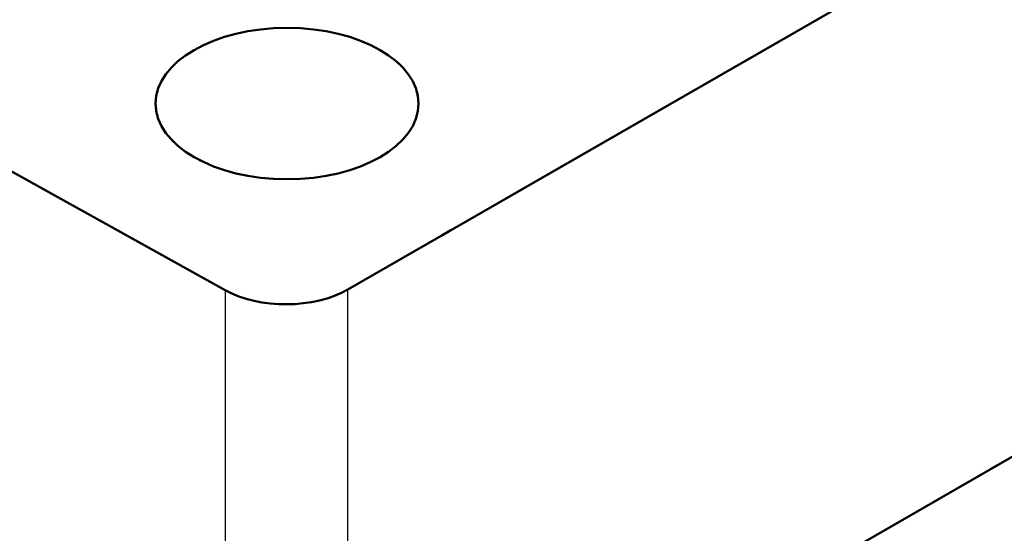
# Model space of a CAD drawing. Header units: millimetres. Extents: x 0 to 420, y 0 to 594.
# Tile 7 of 13: x 312 to 335, y 175 to 187. Entities that reach past the tile are written whole.
import ezdxf

# ---------------------------------------------------------------- set-up
doc = ezdxf.new("R2010")
doc.units = ezdxf.units.MM
doc.header["$LTSCALE"] = 2
doc.linetypes.add('LONG_DASH_DOTTED', pattern=[0.3001, 0.2362, -0.0295, 0.0049, -0.0295])
for name, color, linetype, lineweight in [('Sichtbare Kanten(DIN)', 7, 'Continuous', 50), ('Sichtbare tangentiale Kanten(DIN)', 3, 'Continuous', 25), ('Überlagerung [Formatvorlage Phantomlinien(DIN)]', 179, 'LONG_DASH_DOTTED', 50)]:
    doc.layers.add(name, color=color, linetype=linetype, lineweight=lineweight)

msp = doc.modelspace()

# ---------------------------------------------------------------- linework, layer by layer
at = {"layer": 'Sichtbare Kanten(DIN)'}
for p, q in [((345.739, 195.775), (319.762, 180.816)), ((316.959, 180.802), (303.744, 188.151)), ((345.739, 183.239), (319.762, 168.28))]:
    msp.add_line(p, q, dxfattribs=at)
msp.add_ellipse((318.373, 185.058), major_axis=(3, 0), ratio=0.575862, dxfattribs=at)
msp.add_ellipse((318.348, 181.631), major_axis=(-2, 0), ratio=0.575862, start_param=0.802851, end_param=2.356194, dxfattribs=at)
at = {"layer": 'Sichtbare tangentiale Kanten(DIN)'}
for p, q in [((316.959, 180.802), (316.959, 168.266)), ((319.762, 168.28), (319.762, 180.816))]:
    msp.add_line(p, q, dxfattribs=at)
at = {"layer": 'Sichtbare tangentiale Kanten(DIN)', "ltscale": 9.052001}
for p, q in [((316.959, 180.175), (316.959, 168.893)), ((319.762, 168.907), (319.762, 180.189))]:
    msp.add_line(p, q, dxfattribs=at)
at = {"layer": 'Überlagerung [Formatvorlage Phantomlinien(DIN)]', "ltscale": 24.096775}
for p, q in [((345.739, 195.775), (319.762, 180.816)), ((345.739, 183.239), (319.762, 168.28))]:
    msp.add_line(p, q, dxfattribs=at)
at = {"layer": 'Überlagerung [Formatvorlage Phantomlinien(DIN)]', "ltscale": 12.050369}
msp.add_line((316.959, 180.802), (303.744, 188.151), dxfattribs=at)
at = {"layer": 'Überlagerung [Formatvorlage Phantomlinien(DIN)]', "ltscale": 12.364254}
msp.add_ellipse((318.373, 185.058), major_axis=(3, 0), ratio=0.575862, dxfattribs=at)
at = {"layer": 'Überlagerung [Formatvorlage Phantomlinien(DIN)]', "ltscale": 2.037729}
msp.add_ellipse((318.348, 181.631), major_axis=(-2, 0), ratio=0.575862, start_param=0.802851, end_param=2.356194, dxfattribs=at)

doc.saveas('drawing.dxf')
